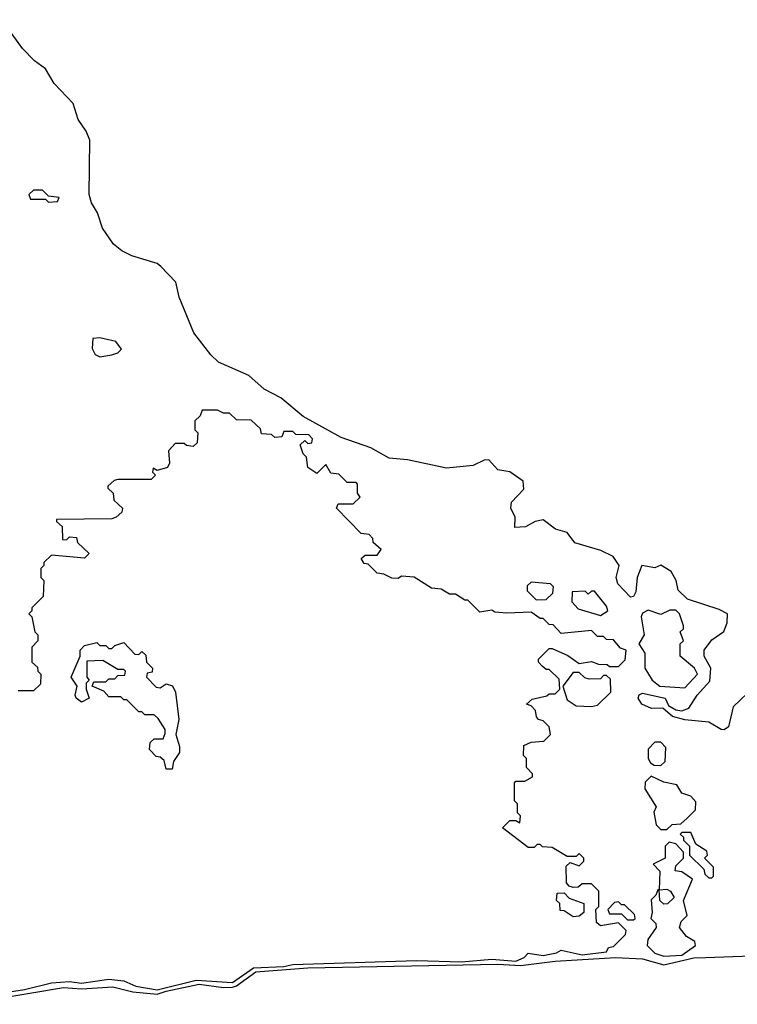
# Model space of a CAD drawing. Extents: x 2737310 to 2869991, y 870230 to 1012730.
# Tile 51 of 256: x 2844250 to 2846629, y 878790 to 882055. Entities that reach past the tile are written whole.
import ezdxf

# ---------------------------------------------------------------- set-up
doc = ezdxf.new("R2010")
doc.units = 0

msp = doc.modelspace()

# ---------------------------------------------------------------- linework, layer by layer
at = {"layer": '0CON02XD'}
for points in [[(2846535, 879726), (2846455, 879734), (2846414.2, 879744.2), (2846381.7, 879771.7), (2846345, 879771.2), (2846312.5, 879785), (2846300, 879805), (2846303.6, 879816.4), (2846315, 879822.5), (2846390, 879805), (2846400.7, 879780.7), (2846425, 879766.7), (2846445, 879763.3), (2846467.7, 879772.3), (2846496, 879815), (2846538.2, 879861.8), (2846540.8, 879905), (2846518.8, 879945), (2846518.8, 879965), (2846545, 879998.8), (2846583.8, 880026.2), (2846595.8, 880055), (2846596.2, 880085), (2846569.3, 880099.3), (2846463.7, 880133.7), (2846433.4, 880163.4), (2846426.5, 880195), (2846409.2, 880225), (2846375, 880246.2), (2846355, 880237.5), (2846312.5, 880245), (2846296.7, 880205), (2846292.3, 880157.7), (2846285, 880142.5), (2846275, 880140), (2846232.5, 880185), (2846227.5, 880205), (2846236.7, 880245), (2846217.5, 880275), (2846176.2, 880295), (2846090.8, 880320.8), (2846065, 880354.3), (2846025.8, 880365.8), (2845985, 880396.2), (2845958.3, 880391.7), (2845926.7, 880373.3), (2845891.7, 880371.7), (2845892.5, 880405), (2845877.5, 880435), (2845880, 880455), (2845921.7, 880498.3), (2845918.8, 880525), (2845875, 880555.7), (2845835, 880562.5), (2845805, 880595.7), (2845790, 880595), (2845753.3, 880576.7), (2845665, 880568.5), (2845535.8, 880595.8), (2845475, 880600.9), (2845414, 880635), (2845315, 880669.2), (2845189.3, 880739.3), (2845115, 880801.5), (2845059.8, 880829.8), (2845009.4, 880875), (2844909.3, 880919.3), (2844883.5, 880943.5), (2844826.7, 881016.7), (2844778, 881135), (2844767.1, 881185), (2844717.1, 881237.1), (2844705, 881247.1), (2844621.5, 881271.5), (2844588.5, 881288.5), (2844560.5, 881310.5), (2844523.6, 881363.6), (2844507.9, 881415), (2844487.7, 881447.7), (2844479.6, 881475), (2844481.8, 881655), (2844470.5, 881685), (2844443.8, 881723.8), (2844427.3, 881777.3), (2844363.5, 881843.5), (2844335, 881892), (2844298.3, 881918.3), (2844259.3, 881959.3), (2844190, 882055)], [(2844345, 881450), (2844375, 881452.5), (2844380, 881465), (2844345, 881470), (2844325, 881490), (2844295, 881490), (2844280, 881475), (2844285, 881460), (2844335, 881460), (2844345, 881450)], [(2844515, 880937.5), (2844555, 880943.3), (2844575, 880950), (2844587, 880963), (2844568.3, 880988.3), (2844515, 881000), (2844491.7, 880998.3), (2844490, 880965), (2844500, 880945), (2844515, 880937.5)], [(2845415, 880240), (2845405, 880250), (2845391.7, 880251.7), (2845381.7, 880268.3), (2845395, 880280), (2845435, 880280), (2845448.3, 880298.3), (2845421.7, 880321.7), (2845420, 880335), (2845408.3, 880348.3), (2845381.7, 880351.7), (2845300, 880435), (2845305, 880450), (2845355, 880450), (2845378.3, 880471.7), (2845370, 880485), (2845370, 880515), (2845365, 880520), (2845335, 880520), (2845308.3, 880548.3), (2845281.7, 880551.7), (2845265, 880580), (2845235, 880550), (2845205, 880570), (2845200, 880605), (2845190, 880615), (2845180, 880645), (2845195, 880660), (2845205, 880650), (2845218.3, 880651.7), (2845220, 880665), (2845208.3, 880678.3), (2845165, 880680), (2845155, 880690), (2845125, 880690), (2845118.3, 880671.7), (2845095, 880670), (2845085, 880680), (2845051.7, 880681.7), (2845048.3, 880698.3), (2845017, 880727), (2844968.3, 880728.3), (2844945, 880750), (2844925, 880750), (2844905, 880760), (2844855, 880760), (2844848.3, 880741.7), (2844830, 880725), (2844830, 880695), (2844840, 880685), (2844838.3, 880651.7), (2844825, 880640), (2844803, 880643), (2844795, 880650), (2844765, 880650), (2844742.5, 880625), (2844746.7, 880585), (2844739.3, 880570.7), (2844705, 880560), (2844691.7, 880568.3), (2844690, 880555), (2844700, 880545), (2844685, 880530), (2844575, 880530), (2844563, 880527), (2844541.7, 880508.3), (2844541.7, 880501.7), (2844560, 880485), (2844561.7, 880461.7), (2844590, 880435), (2844588.3, 880421.7), (2844570, 880405), (2844555, 880400), (2844371.7, 880398.3), (2844371.7, 880391.7), (2844390, 880375), (2844391.7, 880331.7), (2844405, 880330), (2844415, 880340), (2844438.3, 880338.3), (2844441.7, 880321.7), (2844480, 880285), (2844465, 880270), (2844355, 880280), (2844330, 880255), (2844330, 880245), (2844320, 880235), (2844320, 880205), (2844330, 880195), (2844327, 880143), (2844290, 880105), (2844290, 880095), (2844280, 880085), (2844290, 880075), (2844300, 880025), (2844310, 880015), (2844310, 879995), (2844290, 879975), (2844290, 879925), (2844308.3, 879908.3), (2844310, 879895), (2844320, 879885), (2844318.3, 879851.7), (2844295, 879830), (2844245, 879830)], [(2844187, 878827), (2844265, 878838.9), (2844355, 878861.9), (2844415, 878866), (2844455, 878860.6), (2844545, 878874.2), (2844595, 878868), (2844635, 878850.8), (2844705, 878838.1), (2844835, 878870.9), (2844955, 878862.1), (2845025, 878911.5), (2845125, 878915.8), (2845155, 878922.7), (2845565, 878935.7), (2845715, 878931.5), (2845815, 878940), (2845895, 878933.8), (2845922.5, 878945), (2845935, 878960), (2845985, 878952.5), (2846029.3, 878960.7), (2846045, 878970), (2846115, 878954.4), (2846195, 878963.8), (2846201.7, 878978.3), (2846218.3, 878981.7), (2846258.3, 879021.7), (2846260, 879035), (2846235, 879060), (2846175, 879050), (2846161.7, 879061.7), (2846160, 879105), (2846170, 879115), (2846170, 879165), (2846145, 879190), (2846115, 879190), (2846101.7, 879178.3), (2846085, 879177.5), (2846071.7, 879181.7), (2846063, 879193), (2846061.7, 879248.3), (2846075, 879260), (2846105, 879250), (2846120, 879265), (2846120, 879275), (2846105, 879290), (2846095, 879280), (2846065, 879280), (2846015, 879310), (2845983, 879313), (2845975, 879320), (2845965, 879320), (2845955, 879310), (2845935, 879310), (2845850, 879375), (2845875, 879400), (2845895, 879400), (2845908.3, 879391.7), (2845910, 879415), (2845900, 879425), (2845900, 879455), (2845890, 879465), (2845890, 879525), (2845895, 879530), (2845925, 879530), (2845950, 879545), (2845950, 879555), (2845930, 879575), (2845930, 879605), (2845920, 879615), (2845921.7, 879648.3), (2845945, 879660), (2845987, 879663), (2846010, 879685), (2846005, 879710), (2845985, 879730), (2845970, 879735), (2845963, 879743), (2845960, 879765), (2845945, 879780), (2845930, 879785), (2845948.3, 879801.7), (2845997, 879813), (2846005, 879820), (2846025, 879820), (2846040, 879835), (2846038.3, 879868.3), (2846005, 879900), (2845995, 879900), (2845981.7, 879911.7), (2845970, 879925), (2845970, 879935), (2846005, 879970), (2846015, 879970), (2846067, 879947), (2846105, 879920), (2846145, 879927.5), (2846168.3, 879918.3), (2846197, 879917), (2846205, 879910), (2846235, 879910), (2846257, 879933), (2846260, 879965), (2846241.7, 879971.7), (2846218.3, 879998.3), (2846195, 880000), (2846185, 880010), (2846165, 880010), (2846145, 880030), (2846045, 880020), (2846018.3, 880048.3), (2846005, 880050), (2845985, 880070), (2845975, 880070), (2845945, 880090), (2845865, 880087.5), (2845825, 880090), (2845815, 880097.5), (2845775, 880090), (2845735, 880130), (2845725, 880130), (2845695, 880150), (2845675, 880150), (2845647, 880167), (2845615, 880170), (2845557, 880207), (2845515, 880210), (2845505, 880202.5), (2845483, 880203), (2845457, 880217), (2845435, 880220), (2845415, 880240)], [(2845961.7, 880131.7), (2845995, 880132.5), (2846017, 880153), (2846020, 880175), (2846010, 880185), (2845945, 880190), (2845931.7, 880178.3), (2845931.7, 880161.7), (2845961.7, 880131.7)], [(2846175, 880080), (2846200, 880095), (2846195, 880110), (2846155, 880160), (2846145, 880160), (2846135, 880150), (2846125, 880160), (2846081.7, 880158.3), (2846080, 880125), (2846101.7, 880101.7), (2846175, 880080)], [(2846455, 879840), (2846497.5, 879885), (2846487.5, 879905), (2846440, 879945), (2846440, 879985), (2846450, 879995), (2846440, 880025), (2846450, 880035), (2846450, 880045), (2846437.5, 880085), (2846425, 880097.5), (2846405, 880096.7), (2846375, 880083.3), (2846333, 880097), (2846315, 880087.5), (2846310, 880075), (2846320, 880015), (2846302.5, 879985), (2846322.5, 879955), (2846322.5, 879905), (2846346.7, 879865), (2846372.5, 879845), (2846455, 879840)], [(2844755, 879570), (2844735, 879570), (2844728.3, 879598.3), (2844715, 879610), (2844701.7, 879611.7), (2844680, 879635), (2844681.7, 879658.3), (2844695, 879670), (2844725, 879670), (2844731.7, 879688.3), (2844731.7, 879701.7), (2844708.3, 879738.3), (2844695, 879750), (2844665, 879750), (2844655, 879760), (2844645, 879760), (2844605, 879800), (2844595, 879800), (2844585, 879810), (2844545, 879810), (2844528.3, 879828.3), (2844490, 879845), (2844495, 879860), (2844535, 879860), (2844545, 879870), (2844565, 879870), (2844575, 879880), (2844598.3, 879881.7), (2844600, 879895), (2844595, 879900), (2844575, 879900), (2844525, 879930), (2844471.7, 879928.3), (2844472.5, 879875), (2844480, 879865), (2844470, 879855), (2844470, 879835), (2844480, 879805), (2844455, 879792.5), (2844436.7, 879805), (2844433.3, 879815), (2844440, 879845), (2844420, 879875), (2844450, 879945), (2844450, 879965), (2844465, 879980), (2844505, 879990), (2844515, 879980), (2844535, 879980), (2844545, 879970), (2844555, 879970), (2844565, 879980), (2844595, 879990), (2844631.7, 879951.7), (2844645, 879950), (2844655, 879960), (2844668.3, 879948.3), (2844670, 879925), (2844690, 879905), (2844688.3, 879891.7), (2844671.7, 879888.3), (2844670, 879875), (2844701.7, 879841.7), (2844715, 879840), (2844735, 879852.5), (2844756.1, 879846.1), (2844766.7, 879825), (2844777.5, 879735), (2844767.5, 879685), (2844780, 879645), (2844780, 879625), (2844760, 879595), (2844755, 879570)], [(2846145, 879777.5), (2846165, 879782.5), (2846210, 879825), (2846208.3, 879868.3), (2846195, 879880), (2846185, 879880), (2846175, 879870), (2846138.3, 879868.3), (2846123, 879873), (2846105, 879890), (2846085, 879890), (2846050, 879845), (2846065, 879800), (2846095, 879780), (2846145, 879777.5)], [(2846686.7, 879845), (2846615, 879776.7), (2846599.5, 879710.5), (2846585, 879700), (2846575, 879701.2), (2846535, 879726)], [(2846375, 879582.5), (2846390, 879595), (2846391.7, 879641.7), (2846375, 879660), (2846355, 879660), (2846333.6, 879636.4), (2846333.3, 879605), (2846340.7, 879590.7), (2846353, 879583), (2846375, 879582.5)], [(2846395, 879370), (2846413, 879387), (2846441.7, 879388.3), (2846463, 879407), (2846490, 879435), (2846491.7, 879461.7), (2846475, 879480), (2846445, 879490), (2846428.3, 879518.3), (2846385, 879526.7), (2846343, 879547), (2846323, 879527), (2846322.5, 879505), (2846360, 879445), (2846352.5, 879427.5), (2846360, 879385), (2846375, 879370), (2846395, 879370)], [(2846545, 879210), (2846550, 879215), (2846550, 879245), (2846520, 879275), (2846530, 879285), (2846528.3, 879298.3), (2846491.7, 879321.7), (2846475, 879360), (2846445, 879360), (2846440, 879355), (2846450, 879345), (2846450, 879335), (2846470, 879315), (2846470, 879285), (2846518.3, 879238.3), (2846521.7, 879221.7), (2846535, 879210), (2846545, 879210)], [(2846385, 878950), (2846445, 878952.9), (2846490, 878985), (2846488.3, 878998.3), (2846460, 879015), (2846437.5, 879045), (2846442.5, 879065), (2846462.5, 879085), (2846450, 879135), (2846480, 879205), (2846445, 879230), (2846423, 879233), (2846425, 879250), (2846450, 879275), (2846450, 879295), (2846425, 879322.5), (2846402.5, 879327.5), (2846390, 879315), (2846390, 879275), (2846350, 879255), (2846371.7, 879231.7), (2846370, 879170), (2846395, 879172.5), (2846407.5, 879165), (2846420, 879145), (2846397, 879123), (2846385, 879122.5), (2846372.5, 879135), (2846370, 879170), (2846365, 879170), (2846358.3, 879151.7), (2846343, 879137), (2846346.7, 879095), (2846342.5, 879075), (2846358.3, 879058.3), (2846360, 879045), (2846332.5, 879005), (2846330, 878985), (2846355, 878960), (2846385, 878950)], [(2846085, 879080), (2846055, 879100), (2846041.7, 879101.7), (2846040, 879125), (2846030, 879135), (2846031.7, 879158.3), (2846055, 879160), (2846071.7, 879141.7), (2846120, 879125), (2846120, 879095), (2846105, 879082.5), (2846085, 879080)], [(2846285, 879070), (2846290, 879075), (2846288.3, 879088.3), (2846255, 879120), (2846245, 879120), (2846235, 879130), (2846221.7, 879128.3), (2846200, 879105), (2846205, 879090), (2846245, 879090), (2846265, 879070), (2846285, 879070)], [(2844065, 878790.3), (2844395, 878845.5), (2844455, 878841.5), (2844558.3, 878848.3), (2844625, 878831.5), (2844705, 878823.4), (2844735, 878834), (2844845, 878857.6), (2844925, 878845.9), (2844955, 878847.3), (2844968.8, 878851.2), (2845032.2, 878897.8), (2845205, 878911.2), (2845835, 878923.3), (2845910.5, 878919.5), (2846025, 878933.1), (2846225.4, 878945.4), (2846315, 878941.5), (2846385, 878921.5), (2846485, 878944.5), (2846524.5, 878945.5), (2846735, 878952.9)]]:
    msp.add_lwpolyline(points, dxfattribs=at)

doc.saveas('drawing.dxf')
